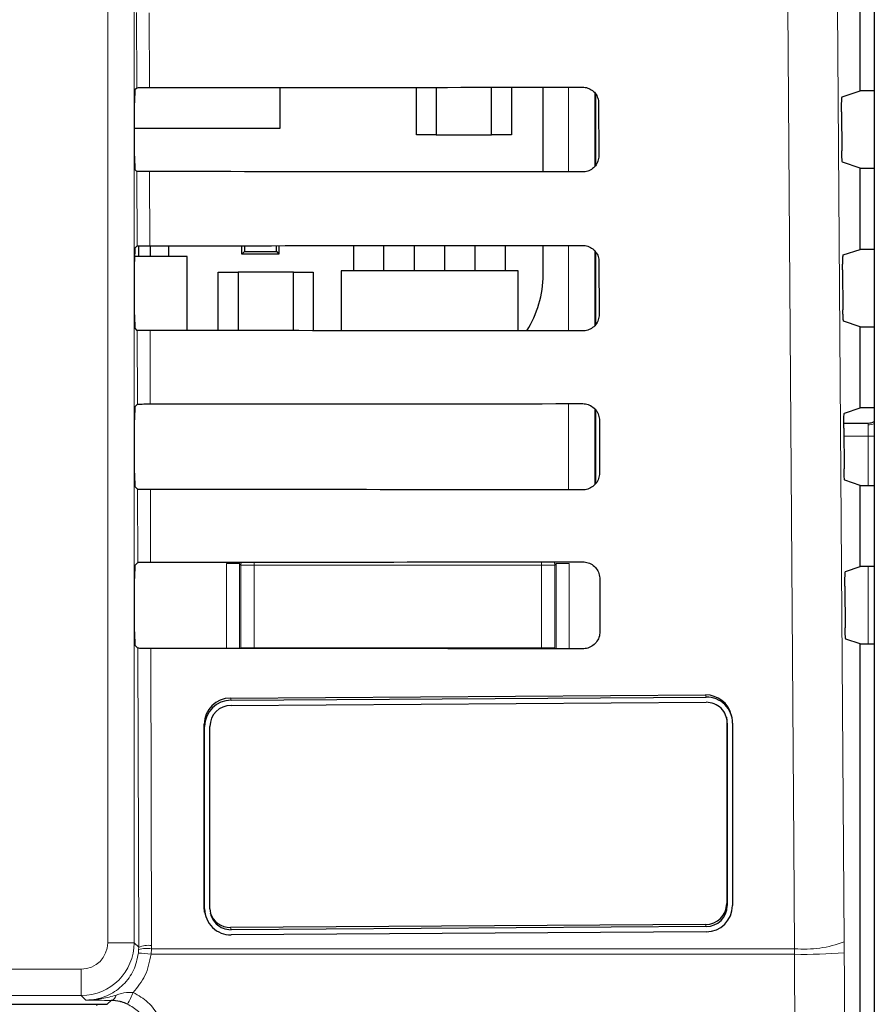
# Model space of a CAD drawing. Header units: millimetres. Extents: x 5 to 418, y 2 to 292.
# Tile 23 of 53: x 90 to 100, y 187 to 199. Entities that reach past the tile are written whole.
import ezdxf

# ---------------------------------------------------------------- set-up
doc = ezdxf.new("R2010")
doc.units = ezdxf.units.MM

msp = doc.modelspace()

# ---------------------------------------------------------------- linework, layer by layer
at = {"color": 7, "linetype": 'Continuous', "lineweight": 18}
for p, q in [((90.6721, 187.6598), (90.6721, 215.5492)), ((91.0054, 215.5492), (91.0054, 187.6598)), ((91.0374, 198.442), (91.0351, 199.392)), ((91.1964, 199.3891), (91.1986, 198.4448)), ((96.4851, 197.3806), (96.4851, 198.4486)), ((96.8183, 198.3768), (96.8183, 197.4537)), ((91.042, 196.4466), (91.0398, 197.3873)), ((91.201, 197.3844), (91.2032, 196.4495)), ((96.4851, 195.3759), (96.4851, 196.4533)), ((96.8183, 196.3854), (96.8183, 195.4463)), ((91.0467, 194.4513), (91.0445, 195.3826)), ((91.2057, 195.3797), (91.2079, 194.4542)), ((96.4851, 193.3712), (96.4851, 194.458)), ((96.8183, 194.3921), (96.8183, 193.4389)), ((100.2663, 194.1906), (100.2663, 194.2129)), ((100.2663, 194.1906), (100.2663, 194.0463)), ((100.2663, 194.0463), (99.9604, 194.0463)), ((100.2663, 193.4275), (100.2663, 194.0463)), ((100.3455, 194.0463), (100.2663, 194.0463)), ((91.0514, 192.4559), (91.0492, 193.3779)), ((91.2104, 193.3751), (91.2125, 192.4588)), ((92.1692, 192.4406), (92.3358, 192.4406)), ((92.1692, 191.3698), (92.1692, 192.4406)), ((92.3534, 192.423), (92.3358, 192.4406)), ((92.3358, 192.4406), (92.3358, 191.3697)), ((92.3534, 191.3793), (92.3534, 192.423)), ((92.3534, 192.423), (92.52, 192.423)), ((92.52, 192.4596), (92.52, 192.423)), ((92.52, 192.423), (92.52, 191.3793)), ((96.1459, 192.423), (92.52, 192.423)), ((96.1459, 192.4623), (96.1459, 192.423)), ((96.1459, 192.423), (96.3126, 192.423)), ((96.1459, 191.3793), (96.1459, 192.423)), ((96.3301, 192.4406), (96.3126, 192.423)), ((96.3126, 192.423), (96.3126, 191.3793)), ((96.3301, 191.3667), (96.3301, 192.4406)), ((96.4968, 192.4406), (96.3301, 192.4406)), ((96.4968, 192.4406), (96.4968, 191.3665)), ((100.2663, 191.4275), (100.2663, 192.4042)), ((91.0627, 187.6024), (91.0539, 191.3733)), ((91.2151, 191.3704), (91.2238, 187.6245)), ((92.3532, 191.3697), (92.3534, 191.3793)), ((92.3541, 191.3697), (92.3534, 191.3793)), ((92.3534, 191.3793), (92.52, 191.3793)), ((92.52, 191.3793), (96.1459, 191.3793)), ((92.52, 191.3793), (92.52, 191.3696)), ((96.1459, 191.3793), (96.3126, 191.3793)), ((96.1459, 191.3793), (96.1459, 191.3668)), ((96.3126, 191.3793), (96.3114, 191.3667)), ((96.3126, 191.3793), (96.3128, 191.3667)), ((92.2215, 190.7454), (92.2281, 190.7184)), ((98.2168, 190.7839), (98.2234, 190.757)), ((91.8884, 190.4143), (91.895, 190.3873)), ((98.4832, 190.4567), (98.4898, 190.4297)), ((98.4832, 188.154), (98.4898, 188.1271)), ((91.8884, 188.1116), (91.895, 188.0847)), ((98.2168, 187.8892), (98.2234, 187.8622)), ((92.2215, 187.8506), (92.2281, 187.8237)), ((91.0054, 187.6598), (90.6721, 187.6598)), ((91.0054, 187.6598), (91.0627, 187.6024)), ((99.9666, 187.5322), (99.966, 187.6726)), ((91.0587, 187.528), (91.062, 187.5701)), ((91.062, 187.5701), (91.0627, 187.6024)), ((91.2229, 187.5841), (91.2188, 187.514)), ((99.3395, 187.514), (91.2188, 187.514)), ((91.2238, 187.6245), (91.2229, 187.5841)), ((91.2229, 187.5841), (99.3386, 187.5841)), ((99.3386, 187.5841), (99.3395, 187.514)), ((83.9939, 187.3265), (90.3388, 187.3265)), ((90.3388, 186.9932), (90.3388, 187.3265)), ((90.3388, 186.9932), (83.9939, 186.9932)), ((90.3962, 186.9358), (90.3388, 186.9932)), ((90.6664, 186.8825), (90.7155, 186.9316)), ((90.533, 186.8638), (90.533, 186.8825))]:
    msp.add_line(p, q, dxfattribs=at)
at = {"color": 7, "linetype": 'Continuous', "lineweight": 25}
for p, q in [((100.3455, 215.3952), (100.3455, 146.0367)), ((100.1663, 198.4042), (100.1663, 199.4275)), ((91.0141, 198.4187), (91.0374, 198.442)), ((92.8497, 197.9325), (92.8497, 198.4459)), ((94.5663, 197.8492), (94.5663, 198.4471)), ((94.8163, 198.4473), (94.8163, 197.8492)), ((95.5163, 197.8492), (95.5163, 198.4478)), ((95.7663, 198.448), (95.7663, 197.8492)), ((96.1657, 197.3809), (96.1657, 198.4484)), ((96.833, 197.4723), (96.833, 198.3545)), ((99.9401, 198.3289), (100.1663, 198.4042)), ((100.3455, 198.4042), (100.1663, 198.4042)), ((91.0113, 197.5797), (91.0113, 198.2521)), ((96.8665, 198.2492), (96.8681, 197.5825)), ((99.9315, 198.1401), (99.935, 197.6463)), ((91.0113, 197.9325), (92.8497, 197.9325)), ((94.8163, 197.8492), (94.5663, 197.8492)), ((94.8163, 197.8492), (95.5163, 197.8492)), ((95.7663, 197.8492), (95.5163, 197.8492)), ((100.1663, 197.4275), (99.9436, 197.5017)), ((91.0398, 197.3873), (91.0141, 197.413)), ((100.1663, 196.4042), (100.1663, 197.4275)), ((100.1663, 197.4275), (100.3455, 197.4275)), ((95.3096, 196.1325), (95.3096, 196.4523)), ((95.6896, 196.1325), (95.6896, 196.4526)), ((96.1657, 196.0825), (96.1657, 196.453)), ((91.0141, 196.4187), (91.042, 196.4466)), ((91.063, 196.3134), (91.063, 196.4479)), ((91.2096, 196.3134), (91.2096, 196.4495)), ((91.443, 196.3134), (91.443, 196.4496)), ((92.3663, 196.3425), (92.3663, 196.4502)), ((92.3663, 196.3425), (92.3986, 196.3749)), ((92.833, 196.3425), (92.3663, 196.3425)), ((92.3986, 196.4502), (92.3986, 196.3749)), ((92.3986, 196.3749), (92.8007, 196.3749)), ((92.8007, 196.3749), (92.8007, 196.4505)), ((92.8007, 196.3749), (92.833, 196.3425)), ((92.833, 196.4505), (92.833, 196.3425)), ((93.7763, 196.1325), (93.7763, 196.4512)), ((94.1563, 196.1325), (94.1563, 196.4514)), ((94.543, 196.1325), (94.543, 196.4517)), ((94.923, 196.452), (94.923, 196.1325)), ((96.833, 195.4648), (96.833, 196.3629)), ((99.9541, 196.3336), (100.1663, 196.4042)), ((100.3455, 196.4042), (100.1663, 196.4042)), ((91.0113, 195.5797), (91.0113, 196.2521)), ((91.6746, 196.3134), (91.0115, 196.3134)), ((91.6746, 195.3795), (91.6746, 196.3134)), ((96.8712, 196.2492), (96.8728, 195.5825)), ((92.0663, 195.3792), (92.0663, 196.1159)), ((92.0663, 196.1159), (92.3163, 196.1159)), ((93.0163, 196.1159), (92.3163, 196.1159)), ((92.3163, 196.1159), (92.3163, 195.3791)), ((93.0163, 196.1159), (93.2663, 196.1159)), ((93.0163, 195.3786), (93.0163, 196.1159)), ((93.2663, 196.1159), (93.2663, 195.3784)), ((95.8496, 196.1325), (93.6163, 196.1325)), ((93.6163, 196.1325), (93.6163, 195.3782)), ((95.8496, 195.3765), (95.8496, 196.1325)), ((99.9456, 196.1448), (99.9491, 195.6415)), ((100.1663, 195.4275), (99.9577, 195.497)), ((91.0445, 195.3826), (91.0141, 195.413)), ((100.1663, 194.4042), (100.1663, 195.4275)), ((100.1663, 195.4275), (100.3455, 195.4275)), ((91.0141, 194.4187), (91.0467, 194.4513)), ((96.833, 193.4573), (96.833, 194.3714)), ((99.9682, 194.3382), (100.1663, 194.4042)), ((100.3455, 194.4042), (100.1663, 194.4042)), ((91.0113, 193.5797), (91.0113, 194.2521)), ((96.8759, 194.2492), (96.8775, 193.5825)), ((99.9597, 194.1495), (99.9633, 193.6368)), ((99.9599, 194.2129), (100.2663, 194.2129)), ((100.1663, 193.4275), (99.9718, 193.4923)), ((91.0492, 193.3779), (91.0141, 193.413)), ((100.1663, 192.4042), (100.1663, 193.4275)), ((100.1663, 193.4275), (100.3455, 193.4275)), ((91.0141, 192.4187), (91.0514, 192.4559)), ((99.9823, 192.3429), (100.1663, 192.4042)), ((100.3455, 192.4042), (100.1663, 192.4042)), ((91.0113, 191.5797), (91.0113, 192.2521)), ((96.8806, 192.2492), (96.8821, 191.5825)), ((99.9737, 192.1542), (99.9774, 191.6321)), ((100.1663, 191.4275), (99.9859, 191.4876)), ((91.0539, 191.3733), (91.0141, 191.413)), ((100.1663, 146.215), (100.1663, 191.4275)), ((100.1663, 191.4275), (100.3455, 191.4275)), ((92.2215, 190.7454), (98.2168, 190.7839)), ((92.2281, 190.7184), (98.2234, 190.757)), ((92.2281, 190.6526), (98.2234, 190.6912)), ((98.4787, 190.5051), (98.4832, 190.4567)), ((98.5471, 190.5076), (98.5405, 190.5345)), ((91.8884, 188.1116), (91.8884, 190.4143)), ((91.895, 188.0847), (91.895, 190.3873)), ((91.9617, 188.0851), (91.9617, 190.3878)), ((98.4832, 190.4567), (98.4832, 188.154)), ((98.4898, 190.4297), (98.4898, 188.1271)), ((98.5565, 190.4302), (98.5565, 188.1275)), ((91.8978, 188.0342), (91.9044, 188.0073)), ((98.2168, 187.8892), (92.2215, 187.8506)), ((98.2234, 187.8622), (92.2281, 187.8237)), ((98.2234, 187.7965), (92.2281, 187.7579)), ((83.9765, 186.8825), (90.6664, 186.8825))]:
    msp.add_line(p, q, dxfattribs=at)
at = {"color": 7, "linetype": 'Continuous', "lineweight": 18, "flags": 128}
for points in [[(99.7998, 211.2603), (99.8829, 199.4622), (99.966, 187.6726)], [(99.3386, 187.5841), (99.3292, 188.9056), (99.2918, 194.1912), (99.1717, 211.1719)], [(92.3534, 192.423), (92.3566, 192.4555), (92.3575, 192.4595)], [(96.3078, 192.4625), (96.3094, 192.4555), (96.3126, 192.423)]]:
    msp.add_lwpolyline(points, dxfattribs=at)
at = {"color": 7, "linetype": 'Continuous', "lineweight": 25, "flags": 128}
msp.add_lwpolyline([(91.8978, 188.0342), (91.8948, 188.0475), (91.8884, 188.1116)], dxfattribs=at)
at = {"color": 7, "linetype": 'Continuous', "lineweight": 25}
for centre, radius, start, end in [((94.844, 196.0825), 1.3217, 327.70444, 0), ((100.2663, 194.3796), 0.1667, 269.99975, 298.34774), ((92.222, 190.4118), 0.3335, 90.07796, 179.58005), ((98.221, 190.4546), 0.3293, 14.04237, 90.73939), ((98.2279, 190.4285), 0.3285, 0.29845, 90.78934), ((92.2286, 190.3849), 0.3335, 90.07796, 179.58005), ((92.2285, 190.3858), 0.2668, 90.07796, 179.58005), ((98.227, 190.4284), 0.2628, 0.29845, 90.78934), ((98.2164, 188.156), 0.2668, 270.07796, 359.58005), ((92.2236, 188.0864), 0.3285, 180.29845, 270.78934), ((92.2245, 188.0865), 0.2628, 180.29845, 270.78934), ((92.2182, 188.1142), 0.2636, 197.08612, 270.72675), ((98.2229, 188.13), 0.3335, 270.07796, 359.58005), ((98.223, 188.1291), 0.2668, 270.07796, 359.58005)]:
    msp.add_arc(centre, radius, start, end, dxfattribs=at)
at = {"color": 7, "linetype": 'Continuous', "lineweight": 18}
for centre, radius, start, end in [((100.2669, 194.3774), 0.1868, 269.817, 294.8611), ((90.3387, 187.6599), 0.6667, 270.00873, 359.99127), ((99.4648, 188.959), 1.3807, 264.75697, 291.28619), ((90.9846, 185.7589), 1.7706, 82.39916, 87.59893), ((91.1706, 187.2551), 0.3332, 80.96458, 109.01794), ((91.187, 187.295), 0.3315, 83.61467, 112.00928), ((99.469, 193.8546), 6.342, 268.83046, 274.50021), ((90.0212, 187.4315), 1.052, 328.7156, 337.70032), ((90.6948, 187.0164), 0.0873, 283.66786, 348.64856)]:
    msp.add_arc(centre, radius, start, end, dxfattribs=at)
at = {"color": 7, "linetype": 'Continuous', "lineweight": 25}
for centre, major_axis, start_param, end_param in [((80.1663, 204.2437), (332.3995, 0), 4.7455848, 4.7620484), ((91.0142, 198.2521), (0, 0.1667), 0.0174533, 1.5707963), ((91.0142, 197.5797), (0, 0.1667), 1.5707963, 3.1241394), ((80.1663, 191.6151), (330.7098, 0), 1.5208829, 1.5374234), ((80.1663, 202.2437), (332.1319, 0), 4.7456256, 4.7620885), ((91.0142, 196.2521), (0, 0.1667), 0.0174533, 1.5707963), ((91.0142, 195.5797), (0, 0.1667), 1.5707963, 3.1241394), ((80.1663, 189.6151), (330.4422, 0), 1.5208425, 1.5373821), ((91.0142, 194.2521), (0, 0.1667), 0.0174533, 1.5707963), ((80.1663, 200.2437), (331.8643, 0), 4.7456664, 4.7621286), ((91.0142, 193.5797), (0, 0.1667), 1.5707963, 3.1241394), ((80.1663, 187.615), (330.1746, 0), 1.5208019, 1.5373409), ((91.0142, 192.2521), (0, 0.1667), 0.0174533, 1.5707963), ((80.1663, 198.2437), (331.5967, 0), 4.7457074, 4.7621688), ((91.0142, 191.5797), (0, 0.1667), 1.5707963, 3.1241394), ((80.1663, 185.615), (329.907, 0), 1.5207614, 1.5372995)]:
    msp.add_ellipse(centre, major_axis=major_axis, ratio=0.0174551, start_param=start_param, end_param=end_param, dxfattribs=at)
at = {"color": 7, "linetype": 'Continuous', "lineweight": 18}
msp.add_ellipse((90.3387, 187.6599), major_axis=(-0.2358, 0.2358), ratio=0.9996955, start_param=2.3563468, end_param=3.9268385, dxfattribs=at)
at = {"color": 7, "linetype": 'Continuous', "lineweight": 25}
for points, knots in [([(91.0374, 198.442), (91.0396, 198.4423), (91.0439, 198.4429), (91.0739, 198.4438), (91.1172, 198.4445), (91.1617, 198.4448), (91.1894, 198.4448), (91.1986, 198.4448)], [0, 0, 0, 0, 0.2236419, 0.4473071, 0.6702865, 0.8918403, 1, 1, 1, 1]), ([(96.6663, 198.4488), (96.6765, 198.4483), (96.7089, 198.4468), (96.7619, 198.4287), (96.8159, 198.3875), (96.8534, 198.3302), (96.8658, 198.281), (96.8664, 198.2538), (96.8665, 198.2492)], [0, 0, 0, 0, 0.0969335, 0.3092262, 0.5228618, 0.7386127, 0.9558999, 1, 1, 1, 1]), ([(99.9315, 198.1401), (99.9315, 198.1588), (99.9314, 198.1962), (99.9326, 198.2493), (99.9345, 198.2922), (99.9371, 198.3222), (99.9391, 198.3266), (99.9401, 198.3289)], [0, 0, 0, 0, 0.19837037, 0.39672952, 0.59546184, 0.79527071, 1, 1, 1, 1]), ([(96.8681, 197.5825), (96.8676, 197.5719), (96.8661, 197.5386), (96.8472, 197.4844), (96.8046, 197.4299), (96.7465, 197.3929), (96.6975, 197.3811), (96.6707, 197.3805), (96.6663, 197.3805)], [0, 0, 0, 0, 0.1010655, 0.3178599, 0.533256, 0.7465312, 0.9583308, 1, 1, 1, 1]), ([(99.9436, 197.5017), (99.9426, 197.5039), (99.9406, 197.5083), (99.938, 197.5382), (99.936, 197.5815), (99.9352, 197.6207), (99.935, 197.6427), (99.935, 197.6463)], [0, 0, 0, 0, 0.23927781, 0.4785801, 0.71717157, 0.95431622, 1, 1, 1, 1]), ([(91.201, 197.3844), (91.1825, 197.3845), (91.1455, 197.3846), (91.0968, 197.3851), (91.0605, 197.3858), (91.0426, 197.3866), (91.0406, 197.3871), (91.0398, 197.3873)], [0, 0, 0, 0, 0.2188069, 0.4375695, 0.6575686, 0.8799842, 1, 1, 1, 1]), ([(96.6663, 196.4534), (96.677, 196.453), (96.7105, 196.4514), (96.7649, 196.4325), (96.82, 196.39), (96.8581, 196.3312), (96.8705, 196.2811), (96.8711, 196.2536), (96.8712, 196.2492)], [0, 0, 0, 0, 0.09963192, 0.31194565, 0.52561033, 0.74138949, 0.95869177, 1, 1, 1, 1]), ([(91.042, 196.4466), (91.0442, 196.4469), (91.0486, 196.4476), (91.0785, 196.4485), (91.1219, 196.4491), (91.1663, 196.4494), (91.1941, 196.4495), (91.2032, 196.4495)], [0, 0, 0, 0, 0.2236478, 0.447319, 0.6703044, 0.8918641, 1, 1, 1, 1]), ([(99.9456, 196.1448), (99.9456, 196.1635), (99.9455, 196.2009), (99.9466, 196.254), (99.9486, 196.2969), (99.9512, 196.3269), (99.9531, 196.3313), (99.9541, 196.3336)], [0, 0, 0, 0, 0.1983676, 0.396724, 0.5954542, 0.7952627, 1, 1, 1, 1]), ([(99.9577, 195.497), (99.9567, 195.4992), (99.9547, 195.5036), (99.9521, 195.5334), (99.9502, 195.5767), (99.9494, 195.616), (99.9492, 195.638), (99.9491, 195.6415)], [0, 0, 0, 0, 0.2392808, 0.4785861, 0.7171794, 0.9543235, 1, 1, 1, 1]), ([(96.8728, 195.5825), (96.8723, 195.5714), (96.8707, 195.537), (96.851, 195.4814), (96.8072, 195.4258), (96.7476, 195.3882), (96.6976, 195.3763), (96.6705, 195.3758), (96.6663, 195.3758)], [0, 0, 0, 0, 0.1037105, 0.3204859, 0.5358558, 0.7491071, 0.9608965, 1, 1, 1, 1]), ([(91.2057, 195.3797), (91.1872, 195.3798), (91.1501, 195.3799), (91.1015, 195.3804), (91.0652, 195.3812), (91.0473, 195.382), (91.0452, 195.3825), (91.0445, 195.3826)], [0, 0, 0, 0, 0.2188129, 0.4375815, 0.6575867, 0.8800086, 1, 1, 1, 1]), ([(91.0467, 194.4513), (91.0489, 194.4516), (91.0533, 194.4523), (91.0832, 194.4531), (91.1265, 194.4538), (91.171, 194.4541), (91.1988, 194.4541), (91.2079, 194.4542)], [0, 0, 0, 0, 0.2236538, 0.447331, 0.6703222, 0.8918878, 1, 1, 1, 1]), ([(96.6663, 194.4581), (96.6775, 194.4576), (96.7121, 194.4559), (96.7679, 194.4362), (96.8241, 194.3926), (96.8628, 194.3323), (96.8752, 194.2813), (96.8758, 194.2534), (96.8759, 194.2492)], [0, 0, 0, 0, 0.1022077, 0.3145418, 0.5282346, 0.7440408, 0.9613575, 1, 1, 1, 1]), ([(99.9597, 194.1495), (99.9596, 194.1682), (99.9596, 194.2056), (99.9607, 194.2587), (99.9626, 194.3015), (99.9652, 194.3316), (99.9672, 194.336), (99.9682, 194.3382)], [0, 0, 0, 0, 0.1983649, 0.3967185, 0.5954465, 0.7952546, 1, 1, 1, 1]), ([(99.9718, 193.4923), (99.9708, 193.4945), (99.9689, 193.4989), (99.9662, 193.5287), (99.9643, 193.572), (99.9635, 193.6113), (99.9633, 193.6333), (99.9633, 193.6368)], [0, 0, 0, 0, 0.2392838, 0.4785921, 0.7171872, 0.9543308, 1, 1, 1, 1]), ([(96.8775, 193.5825), (96.8769, 193.5709), (96.8752, 193.5355), (96.8547, 193.4784), (96.8098, 193.4217), (96.7486, 193.3835), (96.6978, 193.3716), (96.6704, 193.3712), (96.6663, 193.3711)], [0, 0, 0, 0, 0.1062358, 0.3229931, 0.5383379, 0.7515666, 0.9633463, 1, 1, 1, 1]), ([(91.2104, 193.3751), (91.1919, 193.3751), (91.1548, 193.3752), (91.1062, 193.3757), (91.0698, 193.3765), (91.052, 193.3773), (91.0499, 193.3778), (91.0492, 193.3779)], [0, 0, 0, 0, 0.2188189, 0.4375935, 0.6576048, 0.880033, 1, 1, 1, 1]), ([(91.0514, 192.4559), (91.0536, 192.4563), (91.0579, 192.4569), (91.0879, 192.4578), (91.1312, 192.4585), (91.1757, 192.4588), (91.2034, 192.4588), (91.2125, 192.4588)], [0, 0, 0, 0, 0.2236598, 0.4473429, 0.6703401, 0.8919116, 1, 1, 1, 1]), ([(96.6663, 192.4628), (96.6781, 192.4622), (96.7136, 192.4605), (96.7709, 192.44), (96.8282, 192.3952), (96.8676, 192.3333), (96.8799, 192.2814), (96.8805, 192.2532), (96.8806, 192.2492)], [0, 0, 0, 0, 0.1046692, 0.317023, 0.5307428, 0.746575, 0.9639054, 1, 1, 1, 1]), ([(99.9737, 192.1542), (99.9737, 192.1729), (99.9736, 192.2103), (99.9748, 192.2634), (99.9767, 192.3062), (99.9793, 192.3362), (99.9813, 192.3407), (99.9823, 192.3429)], [0, 0, 0, 0, 0.1983621, 0.396713, 0.5954388, 0.7952465, 1, 1, 1, 1]), ([(99.9859, 191.4876), (99.985, 191.4898), (99.983, 191.4941), (99.9804, 191.524), (99.9784, 191.5673), (99.9776, 191.6066), (99.9774, 191.6286), (99.9774, 191.6321)], [0, 0, 0, 0, 0.2392868, 0.4785981, 0.7171951, 0.9543381, 1, 1, 1, 1]), ([(96.8821, 191.5825), (96.8816, 191.5704), (96.8798, 191.5339), (96.8585, 191.4753), (96.8123, 191.4175), (96.7497, 191.3787), (96.698, 191.3669), (96.6702, 191.3665), (96.6663, 191.3664)], [0, 0, 0, 0, 0.1086494, 0.3253892, 0.5407101, 0.7539172, 0.9656881, 1, 1, 1, 1]), ([(91.2151, 191.3704), (91.1966, 191.3704), (91.1595, 191.3705), (91.1109, 191.371), (91.0745, 191.3718), (91.0567, 191.3726), (91.0546, 191.3731), (91.0539, 191.3733)], [0, 0, 0, 0, 0.2188249, 0.4376055, 0.657623, 0.8800574, 1, 1, 1, 1]), ([(90.9202, 186.8852), (90.8956, 186.8952), (90.864, 186.908), (90.7941, 186.9262), (90.7518, 186.9291), (90.7155, 186.9316)], [0, 0, 0, 0, 0.3391927, 0.4330012, 1, 1, 1, 1])]:
    msp.add_open_spline(points, degree=3, knots=knots, dxfattribs=at)
at = {"color": 7, "linetype": 'Continuous', "lineweight": 18}
for points, knots in [([(90.3962, 186.9358), (90.4211, 186.9366), (90.5204, 186.94), (90.6913, 186.9905), (90.8759, 187.1217), (91.012, 187.3073), (91.0431, 187.4544), (91.0587, 187.528)], [0, 0, 0, 0, 0.07714387, 0.30784814, 0.53843405, 0.76919594, 1, 1, 1, 1]), ([(91.2188, 187.514), (91.2001, 187.4211), (91.1642, 187.2422), (91.0496, 187.1005), (90.9945, 187.0323)], [0, 0, 0, 0, 0.5189654, 1, 1, 1, 1]), ([(99.4425, 146.2673), (99.441, 146.7108), (99.4331, 148.928), (99.402, 158.2429), (99.3658, 171.5472), (99.3468, 183.0846), (99.3395, 187.514)], [0, 0, 0, 0, 0.0322876, 0.1614382, 0.6780666, 1, 1, 1, 1]), ([(99.9666, 187.5322), (99.9783, 180.6586), (100.0017, 166.9088), (100.0467, 153.1786), (100.0692, 146.3121)], [0, 0, 0, 0, 0.4998997, 1, 1, 1, 1]), ([(90.7804, 186.9993), (90.8227, 187.0131), (90.8914, 187.0357), (90.9659, 187.0333), (90.9945, 187.0323)], [0, 0, 0, 0, 0.6162692, 1, 1, 1, 1]), ([(90.9945, 187.0323), (91.0598, 186.9946), (91.1904, 186.919), (91.3239, 186.7317), (91.3801, 186.5582), (91.3843, 186.4541), (91.3854, 186.4247)], [0, 0, 0, 0, 0.2946916, 0.5893405, 0.8841722, 1, 1, 1, 1]), ([(90.3962, 186.9358), (90.3972, 186.9358), (90.401, 186.9358), (90.415, 186.9358), (90.482, 186.9371), (90.6077, 186.9504), (90.7204, 186.9823), (90.7804, 186.9993)], [0, 0, 0, 0, 0.0073788, 0.0295423, 0.1082786, 0.5243923, 1, 1, 1, 1]), ([(90.7155, 186.9316), (90.6599, 186.9322), (90.5481, 186.9335), (90.4478, 186.935), (90.3969, 186.9358), (90.3962, 186.9358)], [0, 0, 0, 0, 0.4934713, 0.9935248, 1, 1, 1, 1]), ([(91.2131, 186.4294), (91.2122, 186.4515), (91.2092, 186.5296), (91.167, 186.6597), (91.067, 186.8002), (90.9692, 186.8569), (90.9202, 186.8852)], [0, 0, 0, 0, 0.11584913, 0.41074499, 0.70540532, 1, 1, 1, 1])]:
    msp.add_open_spline(points, degree=3, knots=knots, dxfattribs=at)

doc.saveas('drawing.dxf')
